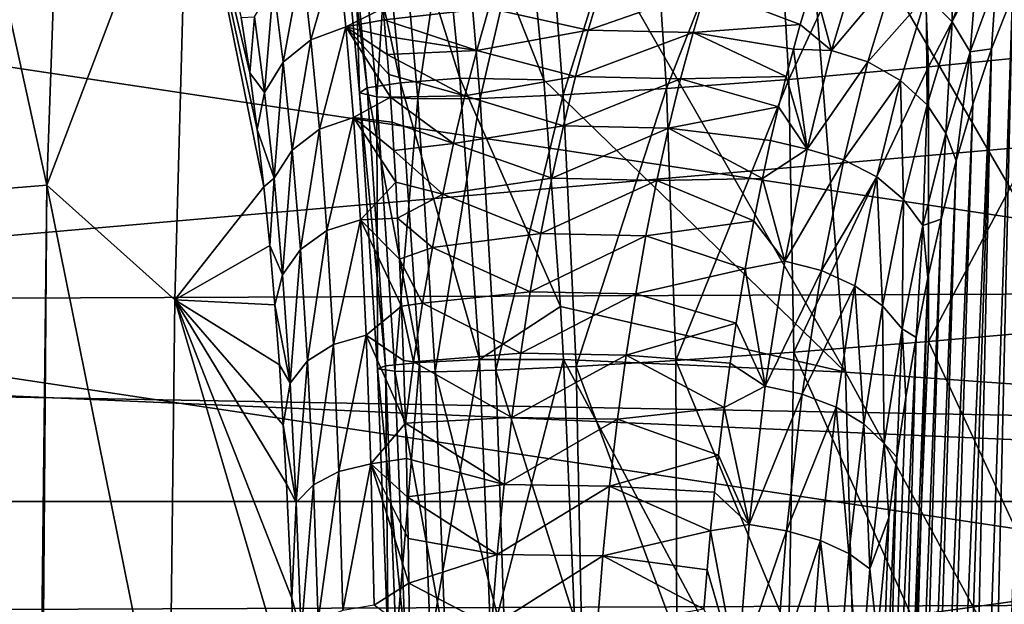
# Model space of a CAD drawing. Header units: metres. Extents: x -160 to 52, y -25 to 25.
# Tile 85 of 166: x -22.08 to -18.69, y 1.07 to 3.08. Entities that reach past the tile are written whole.
import ezdxf

# ---------------------------------------------------------------- set-up
doc = ezdxf.new("R2010")
doc.units = ezdxf.units.M
doc.layers.add('solid_509094_SW0001', color=7, linetype='CONTINUOUS')

msp = doc.modelspace()

# ---------------------------------------------------------------- linework, layer by layer
at = {"layer": 'solid_509094_SW0001'}
for points in [[(-21.895008, 5.024688, 208.401169), (-21.984589, 2.511389, 207.971252), (-22.514791, 4.923085, 208.971252)], [(-21.895008, 5.024688, 208.401169), (-21.498928, 3.789945, 207.825653), (-21.984589, 2.511389, 207.971252)], [(-21.984589, 2.511389, 207.971252), (-22.60256, 2.460614, 208.550018), (-22.514791, 4.923085, 208.971252)], [(-159.199997, 4.25438, -24.12779), (-2.2, 4.25438, -24.12779), (-2.2, 1.424548, -24.458549)], [(-159.199997, 1.424548, -24.458549), (-159.199997, 4.25438, -24.12779), (-2.2, 1.424548, -24.458549)], [(-26.027731, 3.766744, 158.213913), (-15.417189, 2.921209, 204.962708), (-15.096548, 4.247276, 205.050568)], [(-18.449226, 3.882025, 26.091087), (-18.991844, 3.828078, 26.594807), (-18.954115, 2.917482, 26.816689)], [(-18.449226, 3.882025, 26.091087), (-18.954115, 2.917482, 26.816689), (-18.424204, 2.971028, 26.315863)], [(-20.862183, 3.822587, 35.882233), (-20.660692, 3.841259, 37.586697), (-20.565504, 2.878686, 37.734642)], [(-20.660692, 3.841259, 37.586697), (-20.276114, 2.873252, 39.563175), (-20.565504, 2.878686, 37.734642)], [(-20.660692, 3.841259, 37.586697), (-20.370916, 3.838871, 39.428043), (-20.276114, 2.873252, 39.563175)], [(-19.239134, 1.869086, 45.137527), (-20.276114, 2.873252, 39.563175), (-20.370916, 3.838871, 39.428043)], [(-19.239134, 1.869086, 45.137527), (-20.370916, 3.838871, 39.428043), (-19.386158, 3.730697, 44.952454)], [(-18.991844, 3.828078, 26.594807), (-19.484253, 3.78731, 27.187712), (-19.43428, 2.874994, 27.403946)], [(-18.991844, 3.828078, 26.594807), (-19.43428, 2.874994, 27.403946), (-18.954115, 2.917482, 26.816689)], [(-20.998629, 3.777604, 32.913029), (-20.974676, 3.80073, 34.323544), (-20.883509, 2.845671, 34.479408)], [(-20.974676, 3.80073, 34.323544), (-20.862183, 3.822587, 35.882233), (-20.768736, 2.862745, 36.035645)], [(-20.974676, 3.80073, 34.323544), (-20.768736, 2.862745, 36.035645), (-20.883509, 2.845671, 34.479408)], [(-20.862183, 3.822587, 35.882233), (-20.565504, 2.878686, 37.734642), (-20.768736, 2.862745, 36.035645)], [(-26.333057, 1.971099, 158.277527), (-15.417189, 2.921209, 204.962708), (-26.027731, 3.766744, 158.213913)], [(-21.984589, 2.511389, 207.971252), (-21.498928, 3.789945, 207.825653), (-21.544868, 2.116915, 207.605179)], [(-21.544868, 2.116915, 207.605179), (-21.498928, 3.789945, 207.825653), (-21.238968, 2.505278, 204.797409)], [(-21.498928, 3.789945, 207.825653), (-21.316854, 3.087041, 205.741364), (-21.287579, 2.897473, 205.390121)], [(-21.498928, 3.789945, 207.825653), (-21.287579, 2.897473, 205.390121), (-21.261648, 2.703153, 205.075699)], [(-21.498928, 3.789945, 207.825653), (-21.261648, 2.703153, 205.075699), (-21.238968, 2.505278, 204.797409)], [(-20.998629, 3.777604, 32.913029), (-20.883509, 2.845671, 34.479408), (-20.909727, 2.828885, 33.071384)], [(-20.936495, 3.756583, 31.647949), (-20.998629, 3.777604, 32.913029), (-20.909727, 2.828885, 33.071384)], [(-19.916239, 3.758975, 27.873274), (-20.280371, 3.742286, 28.653439), (-20.209919, 2.821451, 28.850792)], [(-19.916239, 3.758975, 27.873274), (-20.209919, 2.821451, 28.850792), (-19.855244, 2.843149, 28.081379)], [(-19.484253, 3.78731, 27.187712), (-19.916239, 3.758975, 27.873274), (-19.855244, 2.843149, 28.081379)], [(-19.484253, 3.78731, 27.187712), (-19.855244, 2.843149, 28.081379), (-19.43428, 2.874994, 27.403946)], [(-20.936495, 3.756583, 31.647949), (-20.909727, 2.828885, 33.071384), (-20.849964, 2.815121, 31.81093)], [(-20.792496, 3.7419, 30.523664), (-20.936495, 3.756583, 31.647949), (-20.849964, 2.815121, 31.81093)], [(-20.792496, 3.7419, 30.523664), (-20.849964, 2.815121, 31.81093), (-20.709124, 2.807884, 30.694887)], [(-20.573122, 3.736566, 29.533743), (-20.792496, 3.7419, 30.523664), (-20.709124, 2.807884, 30.694887)], [(-20.573122, 3.736566, 29.533743), (-20.709124, 2.807884, 30.694887), (-20.495008, 2.809582, 29.717686)], [(-20.280371, 3.742286, 28.653439), (-20.573122, 3.736566, 29.533743), (-20.495008, 2.809582, 29.717686)], [(-20.280371, 3.742286, 28.653439), (-20.495008, 2.809582, 29.717686), (-20.209919, 2.821451, 28.850792)], [(-19.386158, 3.730697, 44.952454), (-18.396145, 3.586106, 50.487141), (-18.266529, 1.799732, 50.620781)], [(-19.239134, 1.869086, 45.137527), (-19.386158, 3.730697, 44.952454), (-18.266529, 1.799732, 50.620781)], [(-18.737247, -2.979123, 205.157303), (-18.587088, 3.334841, 205.877975), (-18.502651, 3.491498, 206.283203)], [(-18.665651, -3.161583, 205.500916), (-18.737247, -2.979123, 205.157303), (-18.502651, 3.491498, 206.283203)], [(-18.87274, 3.072818, 204.841751), (-18.962086, 3.161553, 204.80452), (-18.869888, 3.414232, 205.246994)], [(-18.781988, 3.321641, 205.277283), (-18.87274, 3.072818, 204.841751), (-18.869888, 3.414232, 205.246994)], [(-20.986275, 3.328202, 205.291107), (-21.077206, 3.011264, 204.909042), (-21.108778, 3.282011, 205.351852)], [(-20.986275, 3.328202, 205.291107), (-20.957243, 3.054938, 204.848114), (-21.077206, 3.011264, 204.909042)], [(-20.986275, 3.328202, 205.291107), (-20.828716, 3.119489, 204.881577), (-20.957243, 3.054938, 204.848114)], [(-18.810202, 2.969554, 204.893738), (-18.87274, 3.072818, 204.841751), (-18.781988, 3.321641, 205.277283)], [(-18.721132, 3.213888, 205.321213), (-18.810202, 2.969554, 204.893738), (-18.781988, 3.321641, 205.277283)], [(-18.801697, -2.788523, 204.847992), (-18.665487, 3.162188, 205.501709), (-18.587088, 3.334841, 205.877975)], [(-18.737247, -2.979123, 205.157303), (-18.801697, -2.788523, 204.847992), (-18.587088, 3.334841, 205.877975)], [(-21.108778, 3.282011, 205.351852), (-21.172558, 2.934381, 204.973923), (-21.206102, 3.200507, 205.412399)], [(-21.108778, 3.282011, 205.351852), (-21.077206, 3.011264, 204.909042), (-21.172558, 2.934381, 204.973923)], [(-19.197542, 3.27135, 204.784744), (-19.287313, 2.974585, 204.353897), (-19.350388, 3.210608, 204.687042)], [(-19.073019, 3.229253, 204.785126), (-19.287313, 2.974585, 204.353897), (-19.197542, 3.27135, 204.784744)], [(-19.073019, 3.229253, 204.785126), (-19.162058, 2.934865, 204.357803), (-19.287313, 2.974585, 204.353897)], [(-18.962086, 3.161553, 204.80452), (-19.162058, 2.934865, 204.357803), (-19.073019, 3.229253, 204.785126)], [(-16.961723, 2.144112, 246.524338), (-16.996042, 3.206949, 246.359634), (-23.856928, 3.17981, 213.432312)], [(-21.206102, 3.200507, 205.412399), (-21.236191, 2.83004, 205.037292), (-21.27079, 3.08997, 205.467392)], [(-21.206102, 3.200507, 205.412399), (-21.172558, 2.934381, 204.973923), (-21.236191, 2.83004, 205.037292)], [(-20.465227, 3.120146, 204.800934), (-20.079395, 3.19434, 204.828094), (-20.124128, 3.044376, 204.613403)], [(-19.718809, 3.18612, 204.734085), (-20.124128, 3.044376, 204.613403), (-20.079395, 3.19434, 204.828094)], [(-19.763248, 3.036134, 204.520813), (-20.124128, 3.044376, 204.613403), (-19.718809, 3.18612, 204.734085)], [(-19.763248, 3.036134, 204.520813), (-19.718809, 3.18612, 204.734085), (-19.394709, 3.063956, 204.47435)], [(-19.718809, 3.18612, 204.734085), (-19.350388, 3.210608, 204.687042), (-19.394709, 3.063956, 204.47435)], [(-19.287313, 2.974585, 204.353897), (-19.394709, 3.063956, 204.47435), (-19.350388, 3.210608, 204.687042)], [(-18.721132, 3.213888, 205.321213), (-18.736992, 2.980023, 205.158539), (-18.810202, 2.969554, 204.893738)], [(-18.721132, 3.213888, 205.321213), (-18.665487, 3.162188, 205.501709), (-18.736992, 2.980023, 205.158539)], [(-16.961723, 2.144112, 246.524338), (-23.856928, 3.17981, 213.432312), (-23.890896, 2.116662, 213.269287)], [(-18.962086, 3.161553, 204.80452), (-19.049948, 2.870994, 204.382828), (-19.162058, 2.934865, 204.357803)], [(-18.959063, 2.787286, 204.427444), (-19.049948, 2.870994, 204.382828), (-18.962086, 3.161553, 204.80452)], [(-18.87274, 3.072818, 204.841751), (-18.959063, 2.787286, 204.427444), (-18.962086, 3.161553, 204.80452)], [(-18.859533, -2.593395, 204.570419), (-18.736992, 2.980023, 205.158539), (-18.665487, 3.162188, 205.501709)], [(-18.801697, -2.788523, 204.847992), (-18.859533, -2.593395, 204.570419), (-18.665487, 3.162188, 205.501709)], [(-20.957243, 3.054938, 204.848114), (-20.828716, 3.119489, 204.881577), (-20.825146, 3.079395, 204.821259)], [(-20.825146, 3.079395, 204.821259), (-20.828716, 3.119489, 204.881577), (-20.465227, 3.120146, 204.800934)], [(-20.825146, 3.079395, 204.821259), (-20.465227, 3.120146, 204.800934), (-20.507086, 2.973648, 204.600052)], [(-20.507086, 2.973648, 204.600052), (-20.465227, 3.120146, 204.800934), (-20.124128, 3.044376, 204.613403)], [(-21.27079, 3.08997, 205.467392), (-21.287579, 2.897473, 205.390121), (-21.316854, 3.087041, 205.741364)], [(-21.27079, 3.08997, 205.467392), (-21.236191, 2.83004, 205.037292), (-21.287579, 2.897473, 205.390121)], [(-20.957243, 3.054938, 204.848114), (-21.048073, 2.703647, 204.49025), (-21.077206, 3.011264, 204.909042)], [(-20.957243, 3.054938, 204.848114), (-20.930676, 2.744468, 204.428787), (-21.048073, 2.703647, 204.49025)], [(-20.957243, 3.054938, 204.848114), (-20.825146, 3.079395, 204.821259), (-20.820301, 3.023099, 204.739075)], [(-20.957243, 3.054938, 204.848114), (-20.820301, 3.023099, 204.739075), (-20.815176, 2.960714, 204.651245)], [(-20.957243, 3.054938, 204.848114), (-20.815176, 2.960714, 204.651245), (-20.809771, 2.891403, 204.557465)], [(-20.957243, 3.054938, 204.848114), (-20.809771, 2.891403, 204.557465), (-20.804085, 2.814167, 204.457428)], [(-20.957243, 3.054938, 204.848114), (-20.804085, 2.814167, 204.457428), (-20.930676, 2.744468, 204.428787)], [(-20.820301, 3.023099, 204.739075), (-20.825146, 3.079395, 204.821259), (-20.507086, 2.973648, 204.600052)], [(-19.763248, 3.036134, 204.520813), (-19.394709, 3.063956, 204.47435), (-19.418495, 2.979197, 204.360184)], [(-19.287313, 2.974585, 204.353897), (-19.418495, 2.979197, 204.360184), (-19.394709, 3.063956, 204.47435)], [(-18.894735, 2.689873, 204.488037), (-18.959063, 2.787286, 204.427444), (-18.87274, 3.072818, 204.841751)], [(-18.810202, 2.969554, 204.893738), (-18.894735, 2.689873, 204.488037), (-18.87274, 3.072818, 204.841751)], [(-20.815176, 2.960714, 204.651245), (-20.820301, 3.023099, 204.739075), (-20.507086, 2.973648, 204.600052)], [(-20.507086, 2.973648, 204.600052), (-20.124128, 3.044376, 204.613403), (-20.167456, 2.884756, 204.405472)], [(-19.763248, 3.036134, 204.520813), (-20.167456, 2.884756, 204.405472), (-20.124128, 3.044376, 204.613403)], [(-19.806278, 2.876578, 204.314301), (-20.167456, 2.884756, 204.405472), (-19.763248, 3.036134, 204.520813)], [(-19.806278, 2.876578, 204.314301), (-19.763248, 3.036134, 204.520813), (-19.443422, 2.885282, 204.240524)], [(-19.763248, 3.036134, 204.520813), (-19.418495, 2.979197, 204.360184), (-19.443422, 2.885282, 204.240524)], [(-21.077206, 3.011264, 204.909042), (-21.141436, 2.63216, 204.559647), (-21.172558, 2.934381, 204.973923)], [(-21.077206, 3.011264, 204.909042), (-21.048073, 2.703647, 204.49025), (-21.141436, 2.63216, 204.559647)], [(-19.37146, 2.635203, 203.950058), (-19.443422, 2.885282, 204.240524), (-19.418495, 2.979197, 204.360184)], [(-19.287313, 2.974585, 204.353897), (-19.37146, 2.635203, 203.950058), (-19.418495, 2.979197, 204.360184)], [(-18.956682, -2.192125, 204.104172), (-18.801397, 2.789609, 204.849442), (-18.736992, 2.980023, 205.158539)], [(-18.910912, -2.394049, 204.323853), (-18.956682, -2.192125, 204.104172), (-18.736992, 2.980023, 205.158539)], [(-18.859533, -2.593395, 204.570419), (-18.910912, -2.394049, 204.323853), (-18.736992, 2.980023, 205.158539)], [(-18.810202, 2.969554, 204.893738), (-18.736992, 2.980023, 205.158539), (-18.801397, 2.789609, 204.849442)], [(-20.815176, 2.960714, 204.651245), (-20.507086, 2.973648, 204.600052), (-20.547613, 2.818365, 204.405548)], [(-20.809771, 2.891403, 204.557465), (-20.815176, 2.960714, 204.651245), (-20.547613, 2.818365, 204.405548)], [(-20.547613, 2.818365, 204.405548), (-20.507086, 2.973648, 204.600052), (-20.167456, 2.884756, 204.405472)], [(-19.162058, 2.934865, 204.357803), (-19.37146, 2.635203, 203.950058), (-19.287313, 2.974585, 204.353897)], [(-18.424204, 2.971028, 26.315863), (-18.954386, 1.973881, 27.022652), (-18.442762, 2.01838, 26.527624)], [(-18.424204, 2.971028, 26.315863), (-18.954115, 2.917482, 26.816689), (-18.954386, 1.973881, 27.022652)], [(-18.810202, 2.969554, 204.893738), (-18.859232, 2.594523, 204.571869), (-18.894735, 2.689873, 204.488037)], [(-18.810202, 2.969554, 204.893738), (-18.801397, 2.789609, 204.849442), (-18.859232, 2.594523, 204.571869)], [(-26.333057, 1.971099, 158.277527), (-15.616891, 1.504099, 204.904938), (-15.417189, 2.921209, 204.962708)], [(-21.172558, 2.934381, 204.973923), (-21.204004, 2.535217, 204.631424), (-21.236191, 2.83004, 205.037292)], [(-21.172558, 2.934381, 204.973923), (-21.141436, 2.63216, 204.559647), (-21.204004, 2.535217, 204.631424)], [(-18.954115, 2.917482, 26.816689), (-19.43428, 2.874994, 27.403946), (-19.41695, 1.937502, 27.599339)], [(-18.954115, 2.917482, 26.816689), (-19.41695, 1.937502, 27.599339), (-18.954386, 1.973881, 27.022652)], [(-19.162058, 2.934865, 204.357803), (-19.245432, 2.598593, 203.957672), (-19.37146, 2.635203, 203.950058)], [(-19.049948, 2.870994, 204.382828), (-19.245432, 2.598593, 203.957672), (-19.162058, 2.934865, 204.357803)], [(-21.236191, 2.83004, 205.037292), (-21.261648, 2.703153, 205.075699), (-21.287579, 2.897473, 205.390121)], [(-20.804085, 2.814167, 204.457428), (-20.809771, 2.891403, 204.557465), (-20.547613, 2.818365, 204.405548)], [(-20.768736, 2.862745, 36.035645), (-20.565504, 2.878686, 37.734642), (-20.498055, 1.912919, 37.841545)], [(-20.565504, 2.878686, 37.734642), (-20.219267, 2.094538, 39.645622), (-20.498055, 1.912919, 37.841545)], [(-20.565504, 2.878686, 37.734642), (-20.276114, 2.873252, 39.563175), (-20.219267, 2.094538, 39.645622)], [(-20.547613, 2.818365, 204.405548), (-20.167456, 2.884756, 204.405472), (-20.209227, 2.715183, 204.205002)], [(-19.806278, 2.876578, 204.314301), (-20.209227, 2.715183, 204.205002), (-20.167456, 2.884756, 204.405472)], [(-19.806278, 2.876578, 204.314301), (-19.443422, 2.885282, 204.240524), (-19.469479, 2.780975, 204.115448)], [(-19.37146, 2.635203, 203.950058), (-19.469479, 2.780975, 204.115448), (-19.443422, 2.885282, 204.240524)], [(-20.909727, 2.828885, 33.071384), (-20.883509, 2.845671, 34.479408), (-20.820297, 1.890358, 34.586143)], [(-20.883509, 2.845671, 34.479408), (-20.768736, 2.862745, 36.035645), (-20.703531, 1.901669, 36.143436)], [(-20.883509, 2.845671, 34.479408), (-20.703531, 1.901669, 36.143436), (-20.820297, 1.890358, 34.586143)], [(-20.768736, 2.862745, 36.035645), (-20.498055, 1.912919, 37.841545), (-20.703531, 1.901669, 36.143436)], [(-19.239134, 1.869086, 45.137527), (-20.219267, 2.094538, 39.645622), (-20.276114, 2.873252, 39.563175)], [(-19.847757, 2.707142, 204.115234), (-20.209227, 2.715183, 204.205002), (-19.806278, 2.876578, 204.314301)], [(-19.43428, 2.874994, 27.403946), (-19.855244, 2.843149, 28.081379), (-19.822643, 1.909118, 28.262337)], [(-19.847757, 2.707142, 204.115234), (-19.806278, 2.876578, 204.314301), (-19.469479, 2.780975, 204.115448)], [(-19.43428, 2.874994, 27.403946), (-19.822643, 1.909118, 28.262337), (-19.41695, 1.937502, 27.599339)], [(-19.049948, 2.870994, 204.382828), (-19.132082, 2.539731, 203.988647), (-19.245432, 2.598593, 203.957672)], [(-19.039574, 2.462596, 204.041046), (-19.132082, 2.539731, 203.988647), (-19.049948, 2.870994, 204.382828)], [(-18.959063, 2.787286, 204.427444), (-19.039574, 2.462596, 204.041046), (-19.049948, 2.870994, 204.382828)], [(-21.236191, 2.83004, 205.037292), (-21.204004, 2.535217, 204.631424), (-21.261648, 2.703153, 205.075699)], [(-20.930676, 2.744468, 204.428787), (-20.804085, 2.814167, 204.457428), (-20.798138, 2.7278, 204.350845)], [(-20.909727, 2.828885, 33.071384), (-20.820297, 1.890358, 34.586143), (-20.847792, 1.879932, 33.178879)], [(-20.849964, 2.815121, 31.81093), (-20.909727, 2.828885, 33.071384), (-20.847792, 1.879932, 33.178879)], [(-20.849964, 2.815121, 31.81093), (-20.847792, 1.879932, 33.178879), (-20.789049, 1.872376, 31.923706)], [(-20.709124, 2.807884, 30.694887), (-20.849964, 2.815121, 31.81093), (-20.789049, 1.872376, 31.923706)], [(-20.804085, 2.814167, 204.457428), (-20.547613, 2.818365, 204.405548), (-20.58667, 2.65404, 204.218109)], [(-20.798138, 2.7278, 204.350845), (-20.804085, 2.814167, 204.457428), (-20.58667, 2.65404, 204.218109)], [(-20.495008, 2.809582, 29.717686), (-20.709124, 2.807884, 30.694887), (-20.650255, 1.870273, 30.819164)], [(-20.495008, 2.809582, 29.717686), (-20.650255, 1.870273, 30.819164), (-20.441214, 1.875355, 29.860241)], [(-20.58667, 2.65404, 204.218109), (-20.547613, 2.818365, 204.405548), (-20.209227, 2.715183, 204.205002)], [(-20.209919, 2.821451, 28.850792), (-20.495008, 2.809582, 29.717686), (-20.441214, 1.875355, 29.860241)], [(-20.209919, 2.821451, 28.850792), (-20.441214, 1.875355, 29.860241), (-20.165092, 1.888429, 29.013939)], [(-19.855244, 2.843149, 28.081379), (-20.209919, 2.821451, 28.850792), (-20.165092, 1.888429, 29.013939)], [(-19.855244, 2.843149, 28.081379), (-20.165092, 1.888429, 29.013939), (-19.822643, 1.909118, 28.262337)], [(-20.709124, 2.807884, 30.694887), (-20.789049, 1.872376, 31.923706), (-20.650255, 1.870273, 30.819164)], [(-19.847757, 2.707142, 204.115234), (-19.469479, 2.780975, 204.115448), (-19.496637, 2.664819, 203.985123)], [(-19.37146, 2.635203, 203.950058), (-19.496637, 2.664819, 203.985123), (-19.469479, 2.780975, 204.115448)], [(-18.973356, 2.372833, 204.110703), (-19.039574, 2.462596, 204.041046), (-18.959063, 2.787286, 204.427444)], [(-18.99704, -1.987924, 203.910492), (-18.859232, 2.594523, 204.571869), (-18.801397, 2.789609, 204.849442)], [(-18.956682, -2.192125, 204.104172), (-18.99704, -1.987924, 203.910492), (-18.801397, 2.789609, 204.849442)], [(-18.894735, 2.689873, 204.488037), (-18.973356, 2.372833, 204.110703), (-18.959063, 2.787286, 204.427444)], [(-20.930676, 2.744468, 204.428787), (-21.021935, 2.355435, 204.100449), (-21.048073, 2.703647, 204.49025)], [(-20.930676, 2.744468, 204.428787), (-20.907217, 2.392662, 204.037827), (-21.021935, 2.355435, 204.100449)], [(-20.930676, 2.744468, 204.428787), (-20.798138, 2.7278, 204.350845), (-20.791929, 2.630847, 204.237457)], [(-20.930676, 2.744468, 204.428787), (-20.791929, 2.630847, 204.237457), (-20.785517, 2.521534, 204.117111)], [(-20.930676, 2.744468, 204.428787), (-20.785517, 2.521534, 204.117111), (-20.907217, 2.392662, 204.037827)], [(-20.791929, 2.630847, 204.237457), (-20.798138, 2.7278, 204.350845), (-20.58667, 2.65404, 204.218109)], [(-20.58667, 2.65404, 204.218109), (-20.209227, 2.715183, 204.205002), (-20.249224, 2.53545, 204.013046)], [(-19.847757, 2.707142, 204.115234), (-20.249224, 2.53545, 204.013046), (-20.209227, 2.715183, 204.205002)], [(-21.204004, 2.535217, 204.631424), (-21.238968, 2.505278, 204.797409), (-21.261648, 2.703153, 205.075699)], [(-21.048073, 2.703647, 204.49025), (-21.113218, 2.290682, 204.174881), (-21.141436, 2.63216, 204.559647)], [(-21.048073, 2.703647, 204.49025), (-21.021935, 2.355435, 204.100449), (-21.113218, 2.290682, 204.174881)], [(-19.887468, 2.527625, 203.924652), (-20.249224, 2.53545, 204.013046), (-19.847757, 2.707142, 204.115234)], [(-19.887468, 2.527625, 203.924652), (-19.847757, 2.707142, 204.115234), (-19.524879, 2.534785, 203.849564)], [(-19.847757, 2.707142, 204.115234), (-19.496637, 2.664819, 203.985123), (-19.524879, 2.534785, 203.849564)], [(-18.894735, 2.689873, 204.488037), (-18.910646, 2.395082, 204.325119), (-18.973356, 2.372833, 204.110703)], [(-18.894735, 2.689873, 204.488037), (-18.859232, 2.594523, 204.571869), (-18.910646, 2.395082, 204.325119)], [(-20.791929, 2.630847, 204.237457), (-20.58667, 2.65404, 204.218109), (-20.624054, 2.480516, 204.038681)], [(-20.624054, 2.480516, 204.038681), (-20.58667, 2.65404, 204.218109), (-20.249224, 2.53545, 204.013046)], [(-19.37146, 2.635203, 203.950058), (-19.524879, 2.534785, 203.849564), (-19.496637, 2.664819, 203.985123)], [(-21.141436, 2.63216, 204.559647), (-21.174667, 2.203006, 204.255463), (-21.204004, 2.535217, 204.631424)], [(-21.141436, 2.63216, 204.559647), (-21.113218, 2.290682, 204.174881), (-21.174667, 2.203006, 204.255463)], [(-20.785517, 2.521534, 204.117111), (-20.791929, 2.630847, 204.237457), (-20.624054, 2.480516, 204.038681)], [(-19.37146, 2.635203, 203.950058), (-19.448223, 2.250722, 203.58165), (-19.524879, 2.534785, 203.849564)], [(-19.245432, 2.598593, 203.957672), (-19.448223, 2.250722, 203.58165), (-19.37146, 2.635203, 203.950058)], [(-19.245432, 2.598593, 203.957672), (-19.3214, 2.218138, 203.593079), (-19.448223, 2.250722, 203.58165)], [(-19.132082, 2.539731, 203.988647), (-19.3214, 2.218138, 203.593079), (-19.245432, 2.598593, 203.957672)], [(-19.032532, -1.782347, 203.740158), (-18.910646, 2.395082, 204.325119), (-18.859232, 2.594523, 204.571869)], [(-18.99704, -1.987924, 203.910492), (-19.032532, -1.782347, 203.740158), (-18.859232, 2.594523, 204.571869)], [(-19.132082, 2.539731, 203.988647), (-19.206772, 2.165754, 203.630188), (-19.3214, 2.218138, 203.593079)], [(-19.112589, 2.09712, 203.690628), (-19.206772, 2.165754, 203.630188), (-19.132082, 2.539731, 203.988647)], [(-19.039574, 2.462596, 204.041046), (-19.112589, 2.09712, 203.690628), (-19.132082, 2.539731, 203.988647)], [(-21.984589, 2.511389, 207.971252), (-22.014015, -0.035909, 207.830017), (-22.60256, 2.460614, 208.550018)], [(-22.004028, -0.035918, 207.822021), (-22.014015, -0.035909, 207.830017), (-21.984589, 2.511389, 207.971252)], [(-22.004028, -0.035918, 207.822021), (-21.984589, 2.511389, 207.971252), (-21.564688, 0.431594, 207.510056)], [(-21.984589, 2.511389, 207.971252), (-21.544868, 2.116915, 207.605179), (-21.564688, 0.431594, 207.510056)], [(-21.544868, 2.116915, 207.605179), (-21.238968, 2.505278, 204.797409), (-21.218853, 2.303959, 204.548538)], [(-21.204004, 2.535217, 204.631424), (-21.218853, 2.303959, 204.548538), (-21.238968, 2.505278, 204.797409)], [(-21.204004, 2.535217, 204.631424), (-21.174667, 2.203006, 204.255463), (-21.218853, 2.303959, 204.548538)], [(-20.907217, 2.392662, 204.037827), (-20.785517, 2.521534, 204.117111), (-20.778923, 2.397705, 203.989822)], [(-20.778923, 2.397705, 203.989822), (-20.785517, 2.521534, 204.117111), (-20.624054, 2.480516, 204.038681)], [(-20.624054, 2.480516, 204.038681), (-20.249224, 2.53545, 204.013046), (-20.287203, 2.345385, 203.830765)], [(-19.887468, 2.527625, 203.924652), (-20.287203, 2.345385, 203.830765), (-20.249224, 2.53545, 204.013046)], [(-19.925169, 2.337858, 203.743713), (-20.287203, 2.345385, 203.830765), (-19.887468, 2.527625, 203.924652)], [(-19.925169, 2.337858, 203.743713), (-19.887468, 2.527625, 203.924652), (-19.554108, 2.388731, 203.709244)], [(-19.887468, 2.527625, 203.924652), (-19.524879, 2.534785, 203.849564), (-19.554108, 2.388731, 203.709244)], [(-19.448223, 2.250722, 203.58165), (-19.554108, 2.388731, 203.709244), (-19.524879, 2.534785, 203.849564)], [(-20.778923, 2.397705, 203.989822), (-20.624054, 2.480516, 204.038681), (-20.659555, 2.297655, 203.868301)], [(-20.659555, 2.297655, 203.868301), (-20.624054, 2.480516, 204.038681), (-20.287203, 2.345385, 203.830765)], [(-22.014015, -0.035909, 207.830017), (-22.623276, -0.035178, 208.402725), (-22.60256, 2.460614, 208.550018)], [(-19.044426, 2.017251, 203.769623), (-19.112589, 2.09712, 203.690628), (-19.039574, 2.462596, 204.041046)], [(-18.973356, 2.372833, 204.110703), (-19.044426, 2.017251, 203.769623), (-19.039574, 2.462596, 204.041046)], [(-20.907217, 2.392662, 204.037827), (-20.999374, 1.963775, 203.750107), (-21.021935, 2.355435, 204.100449)], [(-20.907217, 2.392662, 204.037827), (-20.887365, 1.996335, 203.685822), (-20.999374, 1.963775, 203.750107)], [(-20.907217, 2.392662, 204.037827), (-20.778923, 2.397705, 203.989822), (-20.772198, 2.25668, 203.855774)], [(-20.907217, 2.392662, 204.037827), (-20.772198, 2.25668, 203.855774), (-20.765438, 2.095141, 203.715622)], [(-20.907217, 2.392662, 204.037827), (-20.765438, 2.095141, 203.715622), (-20.887365, 1.996335, 203.685822)], [(-20.772198, 2.25668, 203.855774), (-20.778923, 2.397705, 203.989822), (-20.659555, 2.297655, 203.868301)], [(-19.925169, 2.337858, 203.743713), (-19.554108, 2.388731, 203.709244), (-19.584131, 2.224265, 203.565125)], [(-19.448223, 2.250722, 203.58165), (-19.584131, 2.224265, 203.565125), (-19.554108, 2.388731, 203.709244)], [(-19.063393, -1.576157, 203.592041), (-18.95647, 2.192981, 204.105194), (-18.910646, 2.395082, 204.325119)], [(-19.032532, -1.782347, 203.740158), (-19.063393, -1.576157, 203.592041), (-18.910646, 2.395082, 204.325119)], [(-18.973356, 2.372833, 204.110703), (-18.996887, 1.988546, 203.911224), (-19.044426, 2.017251, 203.769623)], [(-18.973356, 2.372833, 204.110703), (-18.95647, 2.192981, 204.105194), (-18.996887, 1.988546, 203.911224)], [(-18.973356, 2.372833, 204.110703), (-18.910646, 2.395082, 204.325119), (-18.95647, 2.192981, 204.105194)], [(-21.021935, 2.355435, 204.100449), (-21.088547, 1.907578, 203.829941), (-21.113218, 2.290682, 204.174881)], [(-21.021935, 2.355435, 204.100449), (-20.999374, 1.963775, 203.750107), (-21.088547, 1.907578, 203.829941)], [(-20.659555, 2.297655, 203.868301), (-20.287203, 2.345385, 203.830765), (-20.322899, 2.144901, 203.659454)], [(-19.925169, 2.337858, 203.743713), (-20.322899, 2.144901, 203.659454), (-20.287203, 2.345385, 203.830765)], [(-19.960594, 2.137761, 203.5737), (-20.322899, 2.144901, 203.659454), (-19.925169, 2.337858, 203.743713)], [(-19.960594, 2.137761, 203.5737), (-19.925169, 2.337858, 203.743713), (-19.584131, 2.224265, 203.565125)], [(-21.544868, 2.116915, 207.605179), (-21.218853, 2.303959, 204.548538), (-21.20121, 2.100122, 204.328339)], [(-21.174667, 2.203006, 204.255463), (-21.20121, 2.100122, 204.328339), (-21.218853, 2.303959, 204.548538)], [(-21.113218, 2.290682, 204.174881), (-21.148849, 1.831649, 203.91951), (-21.174667, 2.203006, 204.255463)], [(-21.113218, 2.290682, 204.174881), (-21.088547, 1.907578, 203.829941), (-21.148849, 1.831649, 203.91951)], [(-20.772198, 2.25668, 203.855774), (-20.659555, 2.297655, 203.868301), (-20.692938, 2.105425, 203.708084)], [(-20.692938, 2.105425, 203.708084), (-20.659555, 2.297655, 203.868301), (-20.322899, 2.144901, 203.659454)], [(-20.765438, 2.095141, 203.715622), (-20.772198, 2.25668, 203.855774), (-20.692938, 2.105425, 203.708084)], [(-19.448223, 2.250722, 203.58165), (-19.515457, 1.820351, 203.258972), (-19.584131, 2.224265, 203.565125)], [(-19.3214, 2.218138, 203.593079), (-19.515457, 1.820351, 203.258972), (-19.448223, 2.250722, 203.58165)], [(-21.174667, 2.203006, 204.255463), (-21.148849, 1.831649, 203.91951), (-21.20121, 2.100122, 204.328339)], [(-19.960594, 2.137761, 203.5737), (-19.584131, 2.224265, 203.565125), (-19.614784, 2.037673, 203.417969)], [(-19.515457, 1.820351, 203.258972), (-19.614784, 2.037673, 203.417969), (-19.584131, 2.224265, 203.565125)], [(-19.3214, 2.218138, 203.593079), (-19.387846, 1.792867, 203.27417), (-19.515457, 1.820351, 203.258972)], [(-19.206772, 2.165754, 203.630188), (-19.387846, 1.792867, 203.27417), (-19.3214, 2.218138, 203.593079)], [(-19.089863, -1.36989, 203.465012), (-18.996887, 1.988546, 203.911224), (-18.95647, 2.192981, 204.105194)], [(-19.063393, -1.576157, 203.592041), (-19.089863, -1.36989, 203.465012), (-18.95647, 2.192981, 204.105194)], [(-16.941088, 1.07381, 246.623383), (-16.961723, 2.144112, 246.524338), (-23.890896, 2.116662, 213.269287)], [(-20.692938, 2.105425, 203.708084), (-20.322899, 2.144901, 203.659454), (-20.35601, 1.934071, 203.500549)], [(-19.960594, 2.137761, 203.5737), (-20.35601, 1.934071, 203.500549), (-20.322899, 2.144901, 203.659454)], [(-19.993446, 1.927411, 203.416031), (-20.35601, 1.934071, 203.500549), (-19.960594, 2.137761, 203.5737)], [(-19.993446, 1.927411, 203.416031), (-19.960594, 2.137761, 203.5737), (-19.614784, 2.037673, 203.417969)], [(-19.206772, 2.165754, 203.630188), (-19.271955, 1.748694, 203.317352), (-19.387846, 1.792867, 203.27417)], [(-19.176119, 1.690828, 203.385727), (-19.271955, 1.748694, 203.317352), (-19.206772, 2.165754, 203.630188)], [(-19.112589, 2.09712, 203.690628), (-19.176119, 1.690828, 203.385727), (-19.206772, 2.165754, 203.630188)], [(-16.941088, 1.07381, 246.623383), (-23.890896, 2.116662, 213.269287), (-23.911182, 1.046, 213.171936)], [(-21.564688, 0.431594, 207.510056), (-21.544868, 2.116915, 207.605179), (-21.131742, 0.710266, 203.448807)], [(-21.544868, 2.116915, 207.605179), (-21.20121, 2.100122, 204.328339), (-21.185646, 1.893994, 204.132996)], [(-21.544868, 2.116915, 207.605179), (-21.185646, 1.893994, 204.132996), (-21.172153, 1.688308, 203.962906)], [(-21.544868, 2.116915, 207.605179), (-21.172153, 1.688308, 203.962906), (-21.160709, 1.485752, 203.818024)], [(-21.544868, 2.116915, 207.605179), (-21.160709, 1.485752, 203.818024), (-21.143209, 1.092542, 203.595505)], [(-21.544868, 2.116915, 207.605179), (-21.143209, 1.092542, 203.595505), (-21.131742, 0.710266, 203.448807)], [(-21.148849, 1.831649, 203.91951), (-21.185646, 1.893994, 204.132996), (-21.20121, 2.100122, 204.328339)], [(-20.765438, 2.095141, 203.715622), (-20.692938, 2.105425, 203.708084), (-20.723942, 1.903903, 203.559296)], [(-20.723942, 1.903903, 203.559296), (-20.692938, 2.105425, 203.708084), (-20.35601, 1.934071, 203.500549)], [(-20.887365, 1.996335, 203.685822), (-20.765438, 2.095141, 203.715622), (-20.758759, 1.908948, 203.570602)], [(-20.765438, 2.095141, 203.715622), (-20.723942, 1.903903, 203.559296), (-20.758759, 1.908948, 203.570602)], [(-20.219267, 2.094538, 39.645622), (-20.208521, 1.912582, 39.661388), (-20.498055, 1.912919, 37.841545)], [(-19.239134, 1.869086, 45.137527), (-20.208521, 1.912582, 39.661388), (-20.219267, 2.094538, 39.645622)], [(-19.106031, 1.623492, 203.473953), (-19.176119, 1.690828, 203.385727), (-19.112589, 2.09712, 203.690628)], [(-19.044426, 2.017251, 203.769623), (-19.106031, 1.623492, 203.473953), (-19.112589, 2.09712, 203.690628)], [(-19.993446, 1.927411, 203.416031), (-19.614784, 2.037673, 203.417969), (-19.635309, 1.899592, 203.319427)], [(-19.515457, 1.820351, 203.258972), (-19.635309, 1.899592, 203.319427), (-19.614784, 2.037673, 203.417969)], [(-19.044426, 2.017251, 203.769623), (-19.063339, 1.576348, 203.5923), (-19.106031, 1.623492, 203.473953)], [(-19.044426, 2.017251, 203.769623), (-19.032431, 1.782741, 203.740631), (-19.063339, 1.576348, 203.5923)], [(-19.044426, 2.017251, 203.769623), (-18.996887, 1.988546, 203.911224), (-19.032431, 1.782741, 203.740631)], [(-18.442762, 2.01838, 26.527624), (-18.954386, 1.973881, 27.022652), (-18.510139, 1.021206, 26.71846)], [(-26.440783, 0, 158.299973), (-15.616891, 1.504099, 204.904938), (-26.333057, 1.971099, 158.277527)], [(-20.999374, 1.963775, 203.750107), (-21.068083, 1.481822, 203.537003), (-21.088547, 1.907578, 203.829941)], [(-20.999374, 1.963775, 203.750107), (-20.980934, 1.527291, 203.451752), (-21.068083, 1.481822, 203.537003)], [(-20.887365, 1.996335, 203.685822), (-20.980934, 1.527291, 203.451752), (-20.999374, 1.963775, 203.750107)], [(-20.887365, 1.996335, 203.685822), (-20.871515, 1.553877, 203.385422), (-20.980934, 1.527291, 203.451752)], [(-20.887365, 1.996335, 203.685822), (-20.758759, 1.908948, 203.570602), (-20.752296, 1.693304, 203.423203)], [(-20.887365, 1.996335, 203.685822), (-20.752296, 1.693304, 203.423203), (-20.871515, 1.553877, 203.385422)], [(-18.954386, 1.973881, 27.022652), (-19.41695, 1.937502, 27.599339), (-18.996185, 0.994796, 27.205294)], [(-19.130644, -0.961176, 203.269287), (-19.032431, 1.782741, 203.740631), (-18.996887, 1.988546, 203.911224)], [(-19.089863, -1.36989, 203.465012), (-19.130644, -0.961176, 203.269287), (-18.996887, 1.988546, 203.911224)], [(-18.954386, 1.973881, 27.022652), (-18.996185, 0.994796, 27.205294), (-18.510139, 1.021206, 26.71846)], [(-20.723942, 1.903903, 203.559296), (-20.35601, 1.934071, 203.500549), (-20.386227, 1.713084, 203.35553)], [(-19.993446, 1.927411, 203.416031), (-20.386227, 1.713084, 203.35553), (-20.35601, 1.934071, 203.500549)], [(-19.41695, 1.937502, 27.599339), (-19.822643, 1.909118, 28.262337), (-19.434156, 0.972748, 27.766659)], [(-19.41695, 1.937502, 27.599339), (-19.434156, 0.972748, 27.766659), (-18.996185, 0.994796, 27.205294)], [(-21.088547, 1.907578, 203.829941), (-21.127279, 1.420559, 203.635223), (-21.148849, 1.831649, 203.91951)], [(-21.088547, 1.907578, 203.829941), (-21.068083, 1.481822, 203.537003), (-21.127279, 1.420559, 203.635223)], [(-20.820297, 1.890358, 34.586143), (-20.703531, 1.901669, 36.143436), (-20.784328, 0.935394, 34.638081)], [(-20.703531, 1.901669, 36.143436), (-20.666269, 0.940692, 36.20116), (-20.784328, 0.935394, 34.638081)], [(-20.758759, 1.908948, 203.570602), (-20.723942, 1.903903, 203.559296), (-20.752296, 1.693304, 203.423203)], [(-20.752296, 1.693304, 203.423203), (-20.723942, 1.903903, 203.559296), (-20.386227, 1.713084, 203.35553)], [(-20.703531, 1.901669, 36.143436), (-20.498055, 1.912919, 37.841545), (-20.666269, 0.940692, 36.20116)], [(-20.498055, 1.912919, 37.841545), (-20.458506, 0.946196, 37.90427), (-20.666269, 0.940692, 36.20116)], [(-20.498055, 1.912919, 37.841545), (-20.208521, 1.912582, 39.661388), (-20.458506, 0.946196, 37.90427)], [(-20.208521, 1.912582, 39.661388), (-20.166765, 0.91766, 39.723545), (-20.458506, 0.946196, 37.90427)], [(-20.023422, 1.707002, 203.272171), (-20.386227, 1.713084, 203.35553), (-19.993446, 1.927411, 203.416031)], [(-19.188213, 0, 45.201702), (-20.166765, 0.91766, 39.723545), (-20.208521, 1.912582, 39.661388)], [(-19.188213, 0, 45.201702), (-20.208521, 1.912582, 39.661388), (-19.239134, 1.869086, 45.137527)], [(-19.822643, 1.909118, 28.262337), (-20.165092, 1.888429, 29.013939), (-19.818974, 0.955152, 28.408861)], [(-20.023422, 1.707002, 203.272171), (-19.993446, 1.927411, 203.416031), (-19.655899, 1.74775, 203.220596)], [(-19.993446, 1.927411, 203.416031), (-19.635309, 1.899592, 203.319427), (-19.655899, 1.74775, 203.220596)], [(-19.822643, 1.909118, 28.262337), (-19.818974, 0.955152, 28.408861), (-19.434156, 0.972748, 27.766659)], [(-19.515457, 1.820351, 203.258972), (-19.655899, 1.74775, 203.220596), (-19.635309, 1.899592, 203.319427)], [(-21.148849, 1.831649, 203.91951), (-21.172153, 1.688308, 203.962906), (-21.185646, 1.893994, 204.132996)], [(-20.847792, 1.879932, 33.178879), (-20.820297, 1.890358, 34.586143), (-20.811768, 0.930786, 33.228859)], [(-20.847792, 1.879932, 33.178879), (-20.811768, 0.930786, 33.228859), (-20.752453, 0.927948, 31.978954)], [(-20.789049, 1.872376, 31.923706), (-20.847792, 1.879932, 33.178879), (-20.752453, 0.927948, 31.978954)], [(-20.820297, 1.890358, 34.586143), (-20.784328, 0.935394, 34.638081), (-20.811768, 0.930786, 33.228859)], [(-20.789049, 1.872376, 31.923706), (-20.752453, 0.927948, 31.978954), (-20.614553, 0.928305, 30.888863)], [(-20.650255, 1.870273, 30.819164), (-20.789049, 1.872376, 31.923706), (-20.614553, 0.928305, 30.888863)], [(-20.441214, 1.875355, 29.860241), (-20.650255, 1.870273, 30.819164), (-20.410641, 0.932792, 29.953733)], [(-20.650255, 1.870273, 30.819164), (-20.614553, 0.928305, 30.888863), (-20.410641, 0.932792, 29.953733)], [(-20.165092, 1.888429, 29.013939), (-20.441214, 1.875355, 29.860241), (-20.14543, 0.941818, 29.135405)], [(-20.441214, 1.875355, 29.860241), (-20.410641, 0.932792, 29.953733), (-20.14543, 0.941818, 29.135405)], [(-20.165092, 1.888429, 29.013939), (-20.14543, 0.941818, 29.135405), (-19.818974, 0.955152, 28.408861)], [(-19.239134, 1.869086, 45.137527), (-18.266529, 1.799732, 50.620781), (-18.221413, 0, 50.665646)], [(-19.188213, 0, 45.201702), (-19.239134, 1.869086, 45.137527), (-18.221413, 0, 50.665646)], [(-21.148849, 1.831649, 203.91951), (-21.127279, 1.420559, 203.635223), (-21.172153, 1.688308, 203.962906)], [(-19.515457, 1.820351, 203.258972), (-19.570677, 1.345187, 202.993958), (-19.655899, 1.74775, 203.220596)], [(-19.387846, 1.792867, 203.27417), (-19.570677, 1.345187, 202.993958), (-19.515457, 1.820351, 203.258972)], [(-19.387846, 1.792867, 203.27417), (-19.442339, 1.324008, 203.012665), (-19.570677, 1.345187, 202.993958)], [(-19.271955, 1.748694, 203.317352), (-19.442339, 1.324008, 203.012665), (-19.387846, 1.792867, 203.27417)], [(-19.130644, -0.961176, 203.269287), (-19.063339, 1.576348, 203.5923), (-19.032431, 1.782741, 203.740631)], [(-20.023422, 1.707002, 203.272171), (-19.655899, 1.74775, 203.220596), (-19.675936, 1.583729, 203.124435)], [(-19.570677, 1.345187, 202.993958), (-19.675936, 1.583729, 203.124435), (-19.655899, 1.74775, 203.220596)], [(-19.271955, 1.748694, 203.317352), (-19.325279, 1.28998, 203.061447), (-19.442339, 1.324008, 203.012665)], [(-19.227913, 1.24542, 203.137161), (-19.325279, 1.28998, 203.061447), (-19.271955, 1.748694, 203.317352)], [(-19.176119, 1.690828, 203.385727), (-19.227913, 1.24542, 203.137161), (-19.271955, 1.748694, 203.317352)], [(-20.871515, 1.553877, 203.385422), (-20.752296, 1.693304, 203.423203), (-20.749077, 1.571851, 203.349304)], [(-20.752296, 1.693304, 203.423203), (-20.386227, 1.713084, 203.35553), (-20.413235, 1.48237, 203.225906)], [(-20.749077, 1.571851, 203.349304), (-20.752296, 1.693304, 203.423203), (-20.413235, 1.48237, 203.225906)], [(-20.023422, 1.707002, 203.272171), (-20.413235, 1.48237, 203.225906), (-20.386227, 1.713084, 203.35553)], [(-20.050207, 1.476961, 203.143616), (-20.413235, 1.48237, 203.225906), (-20.023422, 1.707002, 203.272171)], [(-20.050207, 1.476961, 203.143616), (-20.023422, 1.707002, 203.272171), (-19.675936, 1.583729, 203.124435)], [(-21.127279, 1.420559, 203.635223), (-21.160709, 1.485752, 203.818024), (-21.172153, 1.688308, 203.962906)], [(-19.156044, 1.19357, 203.233948), (-19.227913, 1.24542, 203.137161), (-19.176119, 1.690828, 203.385727)], [(-19.106031, 1.623492, 203.473953), (-19.156044, 1.19357, 203.233948), (-19.176119, 1.690828, 203.385727)], [(-19.106031, 1.623492, 203.473953), (-19.089842, 1.36993, 203.465103), (-19.156044, 1.19357, 203.233948)], [(-19.106031, 1.623492, 203.473953), (-19.063339, 1.576348, 203.5923), (-19.089842, 1.36993, 203.465103)], [(-20.871515, 1.553877, 203.385422), (-20.749077, 1.571851, 203.349304), (-20.746166, 1.440385, 203.276413)], [(-20.746166, 1.440385, 203.276413), (-20.749077, 1.571851, 203.349304), (-20.413235, 1.48237, 203.225906)], [(-20.050207, 1.476961, 203.143616), (-19.675936, 1.583729, 203.124435), (-19.689987, 1.456383, 203.057007)], [(-19.570677, 1.345187, 202.993958), (-19.689987, 1.456383, 203.057007), (-19.675936, 1.583729, 203.124435)], [(-19.156416, -0.563276, 203.145599), (-19.089842, 1.36993, 203.465103), (-19.063339, 1.576348, 203.5923)], [(-19.130644, -0.961176, 203.269287), (-19.156416, -0.563276, 203.145599), (-19.063339, 1.576348, 203.5923)], [(-20.980934, 1.527291, 203.451752), (-21.052555, 1.017016, 203.310272), (-21.068083, 1.481822, 203.537003)], [(-20.980934, 1.527291, 203.451752), (-20.96715, 1.049513, 203.22023), (-21.052555, 1.017016, 203.310272)], [(-20.871515, 1.553877, 203.385422), (-20.96715, 1.049513, 203.22023), (-20.980934, 1.527291, 203.451752)], [(-20.871515, 1.553877, 203.385422), (-20.859957, 1.068734, 203.151871), (-20.96715, 1.049513, 203.22023)], [(-20.871515, 1.553877, 203.385422), (-20.746166, 1.440385, 203.276413), (-20.743237, 1.29745, 203.205139)], [(-20.871515, 1.553877, 203.385422), (-20.743237, 1.29745, 203.205139), (-20.74062, 1.144055, 203.137665)], [(-20.871515, 1.553877, 203.385422), (-20.74062, 1.144055, 203.137665), (-20.859957, 1.068734, 203.151871)], [(-26.440783, 0, 158.299973), (-15.685304, 0, 204.884201), (-15.616891, 1.504099, 204.904938)], [(-21.127279, 1.420559, 203.635223), (-21.143209, 1.092542, 203.595505), (-21.160709, 1.485752, 203.818024)], [(-21.068083, 1.481822, 203.537003), (-21.110802, 0.973409, 203.415924), (-21.127279, 1.420559, 203.635223)], [(-21.068083, 1.481822, 203.537003), (-21.052555, 1.017016, 203.310272), (-21.110802, 0.973409, 203.415924)], [(-20.746166, 1.440385, 203.276413), (-20.413235, 1.48237, 203.225906), (-20.436714, 1.242512, 203.11322)], [(-20.050207, 1.476961, 203.143616), (-20.436714, 1.242512, 203.11322), (-20.413235, 1.48237, 203.225906)], [(-20.07349, 1.237874, 203.031876), (-20.436714, 1.242512, 203.11322), (-20.050207, 1.476961, 203.143616)], [(-20.07349, 1.237874, 203.031876), (-20.050207, 1.476961, 203.143616), (-19.703255, 1.323965, 202.993332)], [(-20.050207, 1.476961, 203.143616), (-19.689987, 1.456383, 203.057007), (-19.703255, 1.323965, 202.993332)], [(-19.570677, 1.345187, 202.993958), (-19.703255, 1.323965, 202.993332), (-19.689987, 1.456383, 203.057007)], [(-159.199997, 1.424548, -24.458549), (-2.2, 1.424548, -24.458549), (-2.2, -1.424548, -24.458549)], [(-159.199997, -1.424548, -24.458549), (-159.199997, 1.424548, -24.458549), (-2.2, -1.424548, -24.458549)], [(-20.743237, 1.29745, 203.205139), (-20.746166, 1.440385, 203.276413), (-20.436714, 1.242512, 203.11322)], [(-21.127279, 1.420559, 203.635223), (-21.110802, 0.973409, 203.415924), (-21.143209, 1.092542, 203.595505)], [(-19.156416, -0.563276, 203.145599), (-19.130657, 0.961157, 203.269226), (-19.089842, 1.36993, 203.465103)], [(-19.156044, 1.19357, 203.233948), (-19.089842, 1.36993, 203.465103), (-19.130657, 0.961157, 203.269226)], [(-20.07349, 1.237874, 203.031876), (-19.703255, 1.323965, 202.993332), (-19.715401, 1.189129, 202.935059)], [(-19.610907, 0.830267, 202.800888), (-19.715401, 1.189129, 202.935059), (-19.703255, 1.323965, 202.993332)], [(-19.570677, 1.345187, 202.993958), (-19.610907, 0.830267, 202.800888), (-19.703255, 1.323965, 202.993332)], [(-19.442339, 1.324008, 203.012665), (-19.610907, 0.830267, 202.800888), (-19.570677, 1.345187, 202.993958)], [(-19.442339, 1.324008, 203.012665), (-19.481977, 0.81662, 202.822433), (-19.610907, 0.830267, 202.800888)], [(-19.325279, 1.28998, 203.061447), (-19.481977, 0.81662, 202.822433), (-19.442339, 1.324008, 203.012665)], [(-20.74062, 1.144055, 203.137665), (-20.743237, 1.29745, 203.205139), (-20.436714, 1.242512, 203.11322)], [(-19.325279, 1.28998, 203.061447), (-19.363966, 0.79471, 202.875793), (-19.481977, 0.81662, 202.822433)], [(-19.265354, 0.766041, 202.957489), (-19.363966, 0.79471, 202.875793), (-19.325279, 1.28998, 203.061447)], [(-19.227913, 1.24542, 203.137161), (-19.265354, 0.766041, 202.957489), (-19.325279, 1.28998, 203.061447)], [(-20.74062, 1.144055, 203.137665), (-20.436714, 1.242512, 203.11322), (-20.456337, 0.99447, 203.019043)], [(-20.07349, 1.237874, 203.031876), (-20.456337, 0.99447, 203.019043), (-20.436714, 1.242512, 203.11322)], [(-20.092945, 0.99069, 202.938507), (-20.456337, 0.99447, 203.019043), (-20.07349, 1.237874, 203.031876)], [(-20.092945, 0.99069, 202.938507), (-20.07349, 1.237874, 203.031876), (-19.726145, 1.055058, 202.883514)], [(-20.07349, 1.237874, 203.031876), (-19.715401, 1.189129, 202.935059), (-19.726145, 1.055058, 202.883514)], [(-19.192036, 0.732684, 203.061218), (-19.265354, 0.766041, 202.957489), (-19.227913, 1.24542, 203.137161)], [(-19.156044, 1.19357, 203.233948), (-19.192036, 0.732684, 203.061218), (-19.227913, 1.24542, 203.137161)], [(-19.610907, 0.830267, 202.800888), (-19.726145, 1.055058, 202.883514), (-19.715401, 1.189129, 202.935059)], [(-19.156044, 1.19357, 203.233948), (-19.130657, 0.961157, 203.269226), (-19.192036, 0.732684, 203.061218)], [(-20.859957, 1.068734, 203.151871), (-20.74062, 1.144055, 203.137665), (-20.738358, 0.979048, 203.075165)], [(-20.738358, 0.979048, 203.075165), (-20.74062, 1.144055, 203.137665), (-20.456337, 0.99447, 203.019043)], [(-21.110802, 0.973409, 203.415924), (-21.131742, 0.710266, 203.448807), (-21.143209, 1.092542, 203.595505)], [(-16.934216, 0, 246.656357), (-16.941088, 1.07381, 246.623383), (-23.911182, 1.046, 213.171936)]]:
    msp.add_3dface(points, dxfattribs=at)

doc.saveas('drawing.dxf')
